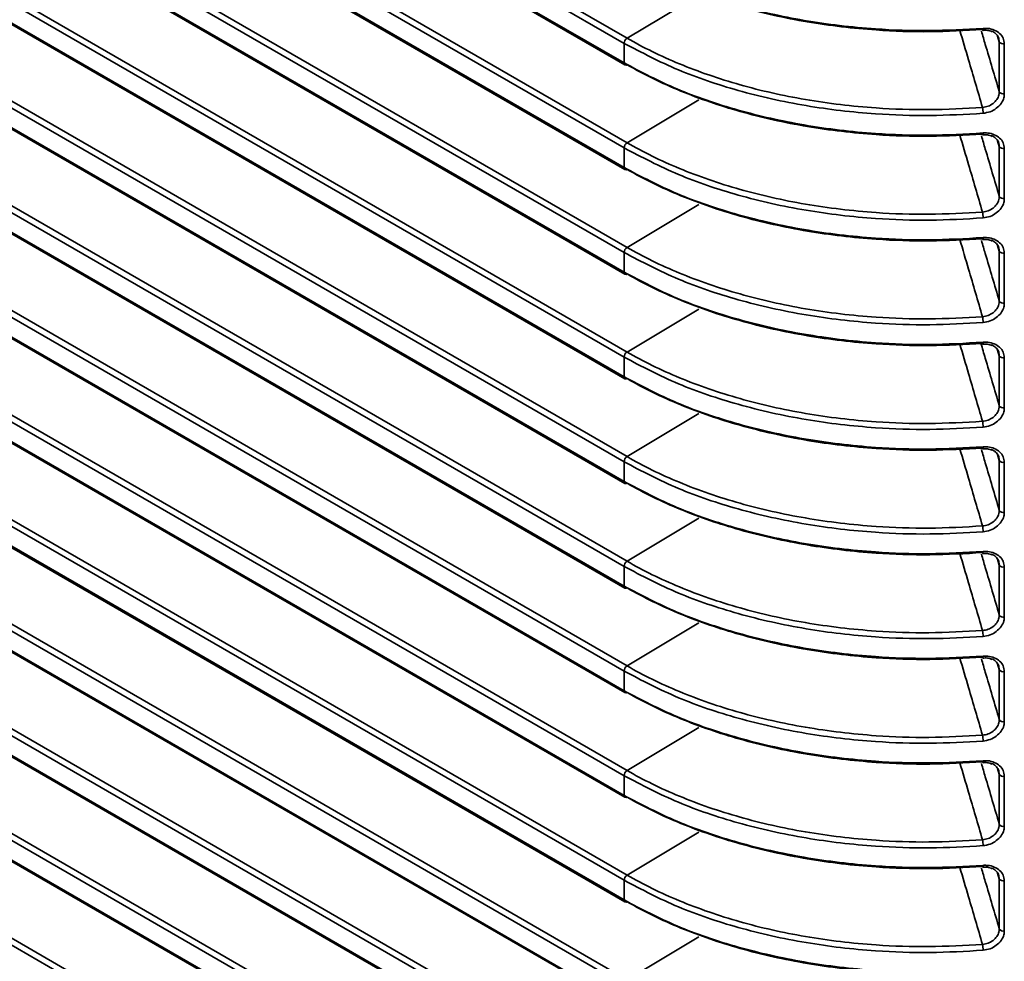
# Model space of a CAD drawing. Header units: millimetres. Extents: x 0 to 1118, y 0 to 864.
# Tile 7 of 250: x 179 to 194, y 141 to 154. Entities that reach past the tile are written whole.
import ezdxf

# ---------------------------------------------------------------- set-up
doc = ezdxf.new("R2010")
doc.units = ezdxf.units.MM

msp = doc.modelspace()

# ---------------------------------------------------------------- linework, layer by layer
at = {"color": 7, "linetype": 'Continuous', "lineweight": 35}
for p, q in [((104.336, 202.704), (188.305, 154.23)), ((188.261, 154.154), (104.292, 202.628)), ((104.292, 202.341), (188.261, 153.867)), ((104.305, 202.312), (188.274, 153.838)), ((188.261, 152.623), (104.292, 201.097)), ((104.336, 201.173), (188.305, 152.699)), ((106.759, 199.386), (188.261, 152.335)), ((106.985, 199.234), (188.274, 152.307)), ((104.336, 198.111), (188.305, 149.637)), ((188.261, 149.561), (104.292, 198.035)), ((188.261, 151.092), (107.142, 197.921)), ((107.298, 197.933), (188.305, 151.168)), ((104.292, 197.748), (188.261, 149.273)), ((104.305, 197.719), (188.274, 149.245)), ((106.977, 197.729), (188.261, 150.804)), ((107.013, 197.687), (188.274, 150.776)), ((188.261, 148.03), (104.292, 196.504)), ((104.336, 196.58), (188.305, 148.106)), ((104.292, 196.217), (188.261, 147.742)), ((104.305, 196.188), (188.274, 147.714)), ((104.336, 195.049), (188.305, 146.575)), ((188.261, 146.499), (104.292, 194.973)), ((104.292, 194.686), (188.261, 146.211)), ((104.305, 194.657), (188.274, 146.183)), ((104.336, 193.518), (188.305, 145.044)), ((188.261, 144.968), (104.292, 193.442)), ((104.292, 193.155), (188.261, 144.68)), ((104.305, 193.126), (188.274, 144.652)), ((188.261, 143.437), (104.292, 191.911)), ((104.336, 191.987), (188.305, 143.513)), ((104.292, 191.624), (188.261, 143.149)), ((104.305, 191.595), (188.274, 143.121)), ((104.336, 190.456), (188.305, 141.982)), ((188.261, 141.906), (104.292, 190.38)), ((104.292, 190.093), (188.261, 141.618)), ((104.305, 190.064), (188.274, 141.59)), ((188.261, 140.375), (104.292, 188.849)), ((104.336, 188.925), (188.305, 140.451)), ((104.292, 188.562), (188.261, 140.087)), ((104.305, 188.533), (188.274, 140.059)), ((188.261, 138.844), (104.292, 187.318)), ((104.336, 187.394), (188.305, 138.92)), ((104.292, 187.031), (188.261, 138.556)), ((104.305, 187.002), (188.274, 138.528)), ((104.336, 185.863), (188.305, 137.389)), ((188.261, 137.313), (104.292, 185.787)), ((104.292, 185.5), (188.261, 137.025)), ((104.305, 185.471), (188.274, 136.997)), ((147.194, 159.591), (185.198, 137.651)), ((185.22, 137.537), (147.085, 159.552)), ((189.358, 154.859), (188.305, 154.23)), ((193.755, 154.176), (193.729, 154.259)), ((188.261, 153.867), (188.261, 154.154)), ((193.755, 153.444), (193.755, 154.176)), ((193.828, 154.146), (193.828, 153.414)), ((189.358, 153.328), (188.305, 152.699)), ((193.755, 152.645), (193.729, 152.728)), ((188.261, 152.335), (188.261, 152.623)), ((193.755, 151.913), (193.755, 152.645)), ((193.828, 152.615), (193.828, 151.883)), ((189.358, 151.797), (188.305, 151.168)), ((188.261, 150.804), (188.261, 151.092)), ((193.755, 151.114), (193.729, 151.197)), ((193.755, 150.381), (193.755, 151.114)), ((193.828, 151.084), (193.828, 150.352)), ((189.358, 150.266), (188.305, 149.637)), ((193.755, 149.583), (193.729, 149.666)), ((188.261, 149.273), (188.261, 149.561)), ((193.755, 148.85), (193.755, 149.583)), ((193.828, 149.553), (193.828, 148.821)), ((189.358, 148.735), (188.305, 148.106)), ((193.755, 148.051), (193.729, 148.135)), ((193.755, 147.319), (193.755, 148.051)), ((188.261, 147.742), (188.261, 148.03)), ((193.828, 148.022), (193.828, 147.29)), ((189.358, 147.204), (188.305, 146.575)), ((193.755, 146.52), (193.729, 146.604)), ((188.261, 146.211), (188.261, 146.499)), ((193.755, 145.788), (193.755, 146.52)), ((193.828, 146.491), (193.828, 145.759)), ((189.358, 145.673), (188.305, 145.044)), ((193.755, 144.989), (193.729, 145.073)), ((188.261, 144.68), (188.261, 144.968)), ((193.755, 144.257), (193.755, 144.989)), ((193.828, 144.96), (193.828, 144.228)), ((189.358, 144.142), (188.305, 143.513)), ((188.261, 143.149), (188.261, 143.437)), ((193.755, 143.458), (193.729, 143.542)), ((193.755, 142.726), (193.755, 143.458)), ((193.828, 143.429), (193.828, 142.697)), ((189.358, 142.611), (188.305, 141.982)), ((193.755, 141.927), (193.729, 142.011)), ((188.261, 141.618), (188.261, 141.906)), ((193.755, 141.195), (193.755, 141.927)), ((193.828, 141.898), (193.828, 141.166)), ((189.358, 141.08), (188.305, 140.451))]:
    msp.add_line(p, q, dxfattribs=at)
at = {"color": 7, "linetype": 'Continuous', "lineweight": 35, "flags": 128}
for points in [[(193.517, 154.373), (193.517, 154.364), (193.516, 154.356), (193.516, 154.351), (193.515, 154.347), (193.513, 154.346), (193.513, 154.346)], [(193.513, 152.815), (193.513, 152.815), (193.515, 152.816), (193.516, 152.82), (193.516, 152.825), (193.517, 152.832), (193.517, 152.842)], [(193.517, 151.311), (193.517, 151.301), (193.516, 151.294), (193.516, 151.289), (193.515, 151.285), (193.513, 151.284), (193.513, 151.284)], [(193.517, 149.78), (193.517, 149.77), (193.516, 149.763), (193.516, 149.758), (193.515, 149.754), (193.513, 149.753), (193.513, 149.753)], [(193.513, 148.222), (193.513, 148.222), (193.515, 148.223), (193.516, 148.226), (193.516, 148.232), (193.517, 148.239), (193.517, 148.249)], [(193.513, 146.691), (193.513, 146.691), (193.515, 146.692), (193.516, 146.695), (193.516, 146.701), (193.517, 146.708), (193.517, 146.718)], [(193.513, 145.16), (193.513, 145.16), (193.515, 145.161), (193.516, 145.164), (193.516, 145.17), (193.517, 145.177), (193.517, 145.187)], [(193.513, 143.629), (193.513, 143.629), (193.515, 143.63), (193.516, 143.633), (193.516, 143.639), (193.517, 143.646), (193.517, 143.656)], [(193.513, 142.098), (193.513, 142.098), (193.515, 142.099), (193.516, 142.102), (193.516, 142.108), (193.517, 142.115), (193.517, 142.125)]]:
    msp.add_lwpolyline(points, dxfattribs=at)
at = {"color": 7, "linetype": 'Continuous', "lineweight": 35}
for centre, radius, start, end in [((193.525, 154.357), 0.0166, 183.5522, 222.793), ((188.358, 154.15), 0.0963, 123.2297, 177.3477), ((193.812, 154.213), 0.0681, 212.9373, 283.4706), ((188.291, 153.863), 0.03, 172.814, 235.8738), ((188.287, 153.866), 0.0309, 245.3602, 304.6041), ((193.812, 153.481), 0.0681, 212.9373, 283.4706), ((193.055, 153.13), 0.462, 0.0762, 10.7799), ((193.526, 152.826), 0.0168, 183.678, 222.5076), ((188.358, 152.619), 0.0963, 123.2297, 177.3477), ((193.812, 152.682), 0.0681, 212.9373, 283.4706), ((188.291, 152.332), 0.03, 172.814, 235.8738), ((188.287, 152.335), 0.0309, 245.3602, 304.6041), ((193.812, 151.95), 0.0681, 212.9373, 283.4706), ((193.055, 151.599), 0.462, 0.0762, 10.7799), ((193.525, 151.295), 0.0166, 183.5522, 222.793), ((188.358, 151.088), 0.0963, 123.2297, 177.3477), ((193.812, 151.151), 0.0681, 212.9373, 283.4706), ((188.291, 150.801), 0.03, 172.814, 235.8738), ((188.287, 150.804), 0.0309, 245.3602, 304.6041), ((193.812, 150.419), 0.0681, 212.9373, 283.4706), ((193.055, 150.068), 0.462, 0.0762, 10.7799), ((188.358, 149.557), 0.0963, 123.2297, 177.3477), ((193.525, 149.764), 0.0166, 183.5522, 222.793), ((193.812, 149.62), 0.0681, 212.9373, 283.4706), ((188.291, 149.27), 0.03, 172.814, 235.8738), ((188.287, 149.273), 0.0309, 245.3602, 304.6041), ((193.812, 148.888), 0.0681, 212.9373, 283.4706), ((193.055, 148.537), 0.462, 0.0762, 10.7799), ((193.526, 148.233), 0.0168, 183.678, 222.5076), ((188.358, 148.026), 0.0963, 123.2297, 177.3477), ((193.812, 148.089), 0.0681, 212.9373, 283.4706), ((188.291, 147.739), 0.03, 172.814, 235.8738), ((188.287, 147.742), 0.0309, 245.3602, 304.6041), ((193.812, 147.356), 0.0681, 212.9373, 283.4706), ((193.055, 147.006), 0.462, 0.0762, 10.7799), ((193.526, 146.702), 0.0168, 183.678, 222.5076), ((188.358, 146.495), 0.0963, 123.2297, 177.3477), ((193.812, 146.558), 0.0681, 212.9373, 283.4706), ((188.291, 146.208), 0.03, 172.814, 235.8738), ((188.287, 146.211), 0.0309, 245.3602, 304.6041), ((193.812, 145.825), 0.0681, 212.9373, 283.4706), ((193.055, 145.475), 0.462, 0.0762, 10.7799), ((193.526, 145.171), 0.0168, 183.678, 222.5076), ((188.358, 144.964), 0.0963, 123.2297, 177.3477), ((193.812, 145.027), 0.0681, 212.9373, 283.4706), ((188.291, 144.677), 0.03, 172.814, 235.8738), ((188.287, 144.68), 0.0309, 245.3602, 304.6041), ((193.812, 144.294), 0.0681, 212.9373, 283.4706), ((193.055, 143.944), 0.462, 0.0762, 10.7799), ((193.526, 143.64), 0.0168, 183.678, 222.5076), ((188.358, 143.433), 0.0963, 123.2297, 177.3477), ((193.812, 143.495), 0.0681, 212.9373, 283.4706), ((188.291, 143.146), 0.03, 172.814, 235.8738), ((188.287, 143.149), 0.0309, 245.3602, 304.6041), ((193.812, 142.763), 0.0681, 212.9373, 283.4706), ((193.055, 142.413), 0.462, 0.0762, 10.7799), ((193.526, 142.109), 0.0168, 183.678, 222.5076), ((188.358, 141.901), 0.0963, 123.2297, 177.3477), ((193.812, 141.964), 0.0681, 212.9373, 283.4706), ((188.291, 141.615), 0.03, 172.814, 235.8738), ((188.287, 141.618), 0.0309, 245.3602, 304.6041), ((193.812, 141.232), 0.0681, 212.9373, 283.4706), ((193.055, 140.882), 0.462, 0.0762, 10.7799)]:
    msp.add_arc(centre, radius, start, end, dxfattribs=at)
for points, knots in [([(188.261, 155.398), (188.512, 155.266), (189.021, 154.998), (189.919, 154.695), (190.9, 154.472), (191.847, 154.36), (192.73, 154.328), (193.253, 154.358), (193.517, 154.373)], [0, 0, 0, 0, 0.176962, 0.35883, 0.539613, 0.725638, 0.861726, 1, 1, 1, 1]), ([(193.509, 154.356), (193.252, 154.342), (192.734, 154.313), (191.869, 154.344), (190.927, 154.453), (189.962, 154.67), (189.071, 154.976), (188.548, 155.231), (188.305, 155.372), (188.305, 155.372)], [0, 0, 0, 0, 0.136094, 0.274372, 0.455156, 0.641179, 0.818136, 0.999997, 1, 1, 1, 1]), ([(193.509, 153.216), (193.441, 153.449), (193.33, 153.826), (193.22, 154.2), (193.177, 154.343)], [0, 0, 0, 0, 0.61698, 1, 1, 1, 1]), ([(193.493, 154.332), (193.512, 154.267), (193.599, 153.973), (193.687, 153.676), (193.755, 153.444)], [0, 0, 0, 0, 0.218113, 1, 1, 1, 1]), ([(193.513, 154.344), (193.536, 154.345), (193.587, 154.349), (193.628, 154.332), (193.651, 154.323)], [0, 0, 0, 0, 0.4613686, 1, 1, 1, 1]), ([(193.517, 154.373), (193.54, 154.373), (193.598, 154.375), (193.685, 154.352), (193.764, 154.302), (193.818, 154.231), (193.825, 154.175), (193.828, 154.146)], [0, 0, 0, 0, 0.141134, 0.356492, 0.571563, 0.786006, 1, 1, 1, 1]), ([(193.755, 154.176), (193.752, 154.198), (193.747, 154.243), (193.706, 154.3), (193.663, 154.323), (193.643, 154.334)], [0, 0, 0, 0, 0.338751, 0.677489, 1, 1, 1, 1]), ([(193.517, 153.13), (193.257, 153.115), (192.734, 153.086), (191.861, 153.116), (190.91, 153.227), (189.936, 153.446), (189.029, 153.752), (188.52, 154.019), (188.261, 154.154)], [0, 0, 0, 0, 0.136087, 0.274362, 0.455144, 0.64117, 0.818132, 1, 1, 1, 1]), ([(188.305, 154.23), (188.305, 154.23), (188.542, 154.093), (189.063, 153.838), (189.944, 153.534), (190.917, 153.314), (191.855, 153.203), (192.729, 153.172), (193.248, 153.201), (193.509, 153.216)], [0, 0, 0, 0, 0.000003, 0.176959, 0.358821, 0.539604, 0.725628, 0.861722, 1, 1, 1, 1]), ([(188.261, 153.867), (188.512, 153.735), (189.021, 153.467), (189.919, 153.164), (190.9, 152.941), (191.847, 152.829), (192.73, 152.797), (193.253, 152.827), (193.517, 152.842)], [0, 0, 0, 0, 0.176962, 0.35883, 0.539613, 0.725638, 0.861726, 1, 1, 1, 1]), ([(193.509, 152.825), (193.252, 152.811), (192.734, 152.782), (191.869, 152.813), (190.927, 152.922), (189.962, 153.139), (189.071, 153.445), (188.548, 153.7), (188.305, 153.841), (188.305, 153.841)], [0, 0, 0, 0, 0.136094, 0.274372, 0.455156, 0.641179, 0.818136, 0.999997, 1, 1, 1, 1]), ([(193.509, 153.216), (193.537, 153.22), (193.592, 153.229), (193.666, 153.271), (193.722, 153.329), (193.751, 153.39), (193.754, 153.428), (193.755, 153.444)], [0, 0, 0, 0, 0.214295, 0.428548, 0.642846, 0.857571, 1, 1, 1, 1]), ([(193.828, 153.414), (193.827, 153.395), (193.823, 153.347), (193.785, 153.271), (193.715, 153.2), (193.622, 153.147), (193.552, 153.136), (193.517, 153.13)], [0, 0, 0, 0, 0.141717, 0.35566, 0.569846, 0.784702, 1, 1, 1, 1]), ([(193.509, 151.685), (193.441, 151.918), (193.33, 152.295), (193.22, 152.669), (193.177, 152.812)], [0, 0, 0, 0, 0.61698, 1, 1, 1, 1]), ([(193.513, 152.813), (193.536, 152.814), (193.587, 152.818), (193.628, 152.801), (193.651, 152.792)], [0, 0, 0, 0, 0.461288, 1, 1, 1, 1]), ([(193.517, 152.842), (193.54, 152.842), (193.598, 152.844), (193.685, 152.821), (193.764, 152.771), (193.818, 152.7), (193.825, 152.644), (193.828, 152.615)], [0, 0, 0, 0, 0.141134, 0.356492, 0.571563, 0.786006, 1, 1, 1, 1]), ([(193.755, 152.645), (193.752, 152.667), (193.747, 152.712), (193.706, 152.769), (193.663, 152.792), (193.643, 152.803)], [0, 0, 0, 0, 0.338751, 0.677489, 1, 1, 1, 1]), ([(188.305, 152.699), (188.305, 152.699), (188.542, 152.562), (189.063, 152.307), (189.944, 152.003), (190.917, 151.783), (191.855, 151.672), (192.729, 151.641), (193.248, 151.67), (193.509, 151.685)], [0, 0, 0, 0, 0.000003, 0.176959, 0.358821, 0.539604, 0.725628, 0.861722, 1, 1, 1, 1]), ([(193.493, 152.801), (193.512, 152.736), (193.599, 152.442), (193.687, 152.145), (193.755, 151.913)], [0, 0, 0, 0, 0.2181037, 1, 1, 1, 1]), ([(193.517, 151.599), (193.257, 151.584), (192.734, 151.555), (191.861, 151.585), (190.91, 151.696), (189.936, 151.915), (189.029, 152.221), (188.52, 152.488), (188.261, 152.623)], [0, 0, 0, 0, 0.1360872, 0.2743616, 0.4551445, 0.6411701, 0.8181318, 1, 1, 1, 1]), ([(188.261, 152.335), (188.512, 152.204), (189.021, 151.936), (189.919, 151.633), (190.9, 151.41), (191.847, 151.298), (192.73, 151.266), (193.253, 151.296), (193.517, 151.311)], [0, 0, 0, 0, 0.176962, 0.35883, 0.539613, 0.725638, 0.861726, 1, 1, 1, 1]), ([(193.509, 151.294), (193.252, 151.28), (192.734, 151.251), (191.869, 151.282), (190.927, 151.391), (189.962, 151.608), (189.071, 151.914), (188.548, 152.169), (188.305, 152.31), (188.305, 152.31)], [0, 0, 0, 0, 0.136094, 0.274372, 0.455156, 0.641179, 0.818136, 0.999997, 1, 1, 1, 1]), ([(193.509, 151.685), (193.537, 151.689), (193.592, 151.698), (193.666, 151.74), (193.722, 151.798), (193.751, 151.859), (193.754, 151.897), (193.755, 151.913)], [0, 0, 0, 0, 0.214295, 0.428548, 0.642846, 0.857571, 1, 1, 1, 1]), ([(193.828, 151.883), (193.827, 151.864), (193.823, 151.816), (193.785, 151.74), (193.715, 151.669), (193.622, 151.616), (193.552, 151.605), (193.517, 151.599)], [0, 0, 0, 0, 0.141717, 0.35566, 0.569846, 0.784702, 1, 1, 1, 1]), ([(193.509, 150.154), (193.441, 150.387), (193.33, 150.764), (193.22, 151.138), (193.177, 151.281)], [0, 0, 0, 0, 0.61698, 1, 1, 1, 1]), ([(193.493, 151.27), (193.512, 151.205), (193.599, 150.911), (193.687, 150.614), (193.755, 150.381)], [0, 0, 0, 0, 0.218113, 1, 1, 1, 1]), ([(193.513, 151.282), (193.536, 151.283), (193.587, 151.287), (193.628, 151.27), (193.651, 151.261)], [0, 0, 0, 0, 0.461369, 1, 1, 1, 1]), ([(193.517, 151.311), (193.54, 151.311), (193.598, 151.313), (193.685, 151.29), (193.764, 151.24), (193.818, 151.169), (193.825, 151.113), (193.828, 151.084)], [0, 0, 0, 0, 0.141134, 0.356492, 0.571563, 0.786006, 1, 1, 1, 1]), ([(193.755, 151.114), (193.752, 151.136), (193.747, 151.181), (193.706, 151.238), (193.663, 151.261), (193.643, 151.272)], [0, 0, 0, 0, 0.338751, 0.677489, 1, 1, 1, 1]), ([(193.517, 150.068), (193.257, 150.053), (192.734, 150.024), (191.861, 150.054), (190.91, 150.165), (189.936, 150.384), (189.029, 150.69), (188.52, 150.957), (188.261, 151.092)], [0, 0, 0, 0, 0.136087, 0.274362, 0.455144, 0.64117, 0.818132, 1, 1, 1, 1]), ([(188.305, 151.168), (188.305, 151.168), (188.542, 151.031), (189.063, 150.776), (189.944, 150.472), (190.917, 150.252), (191.855, 150.141), (192.729, 150.11), (193.248, 150.139), (193.509, 150.154)], [0, 0, 0, 0, 0.0000026, 0.1769594, 0.3588206, 0.5396043, 0.7256276, 0.8617217, 1, 1, 1, 1]), ([(188.261, 150.804), (188.512, 150.673), (189.021, 150.405), (189.919, 150.102), (190.9, 149.879), (191.847, 149.767), (192.73, 149.735), (193.253, 149.765), (193.517, 149.78)], [0, 0, 0, 0, 0.176962, 0.35883, 0.539613, 0.725638, 0.861726, 1, 1, 1, 1]), ([(193.509, 149.763), (193.252, 149.749), (192.734, 149.72), (191.869, 149.75), (190.927, 149.86), (189.962, 150.077), (189.071, 150.383), (188.548, 150.638), (188.305, 150.779), (188.305, 150.779)], [0, 0, 0, 0, 0.136094, 0.274372, 0.455156, 0.641179, 0.818136, 0.999997, 1, 1, 1, 1]), ([(193.509, 150.154), (193.537, 150.158), (193.592, 150.167), (193.666, 150.209), (193.722, 150.267), (193.751, 150.328), (193.754, 150.366), (193.755, 150.381)], [0, 0, 0, 0, 0.214295, 0.428548, 0.642846, 0.857571, 1, 1, 1, 1]), ([(193.828, 150.352), (193.827, 150.333), (193.823, 150.285), (193.785, 150.209), (193.715, 150.138), (193.622, 150.085), (193.552, 150.074), (193.517, 150.068)], [0, 0, 0, 0, 0.141717, 0.35566, 0.569846, 0.784702, 1, 1, 1, 1]), ([(193.517, 149.78), (193.54, 149.78), (193.598, 149.782), (193.685, 149.759), (193.764, 149.709), (193.818, 149.638), (193.825, 149.582), (193.828, 149.553)], [0, 0, 0, 0, 0.141134, 0.356492, 0.571563, 0.786006, 1, 1, 1, 1]), ([(188.305, 149.637), (188.305, 149.637), (188.542, 149.5), (189.063, 149.245), (189.944, 148.941), (190.917, 148.721), (191.855, 148.61), (192.729, 148.579), (193.248, 148.608), (193.509, 148.623)], [0, 0, 0, 0, 0.000003, 0.176959, 0.358821, 0.539604, 0.725628, 0.861722, 1, 1, 1, 1]), ([(193.509, 148.623), (193.441, 148.856), (193.33, 149.233), (193.22, 149.607), (193.177, 149.75)], [0, 0, 0, 0, 0.61698, 1, 1, 1, 1]), ([(193.486, 149.762), (193.507, 149.69), (193.597, 149.388), (193.687, 149.083), (193.755, 148.85)], [0, 0, 0, 0, 0.238605, 1, 1, 1, 1]), ([(193.513, 149.751), (193.536, 149.752), (193.587, 149.756), (193.628, 149.739), (193.651, 149.73)], [0, 0, 0, 0, 0.461369, 1, 1, 1, 1]), ([(193.755, 149.583), (193.752, 149.605), (193.747, 149.65), (193.706, 149.707), (193.663, 149.73), (193.643, 149.741)], [0, 0, 0, 0, 0.338751, 0.677489, 1, 1, 1, 1]), ([(193.517, 148.537), (193.257, 148.522), (192.734, 148.493), (191.861, 148.523), (190.91, 148.634), (189.936, 148.853), (189.029, 149.159), (188.52, 149.426), (188.261, 149.561)], [0, 0, 0, 0, 0.1360872, 0.2743616, 0.4551445, 0.6411701, 0.8181318, 1, 1, 1, 1]), ([(188.261, 149.273), (188.512, 149.142), (189.021, 148.874), (189.919, 148.571), (190.9, 148.348), (191.847, 148.236), (192.73, 148.204), (193.253, 148.234), (193.517, 148.249)], [0, 0, 0, 0, 0.176962, 0.35883, 0.539613, 0.725638, 0.861726, 1, 1, 1, 1]), ([(193.509, 148.232), (193.252, 148.218), (192.734, 148.189), (191.869, 148.219), (190.927, 148.329), (189.962, 148.546), (189.071, 148.852), (188.548, 149.107), (188.305, 149.247), (188.305, 149.247)], [0, 0, 0, 0, 0.136094, 0.274372, 0.455156, 0.641179, 0.818136, 0.999997, 1, 1, 1, 1]), ([(193.509, 148.623), (193.537, 148.627), (193.592, 148.636), (193.666, 148.678), (193.722, 148.736), (193.751, 148.797), (193.754, 148.835), (193.755, 148.85)], [0, 0, 0, 0, 0.214295, 0.428548, 0.642846, 0.857571, 1, 1, 1, 1]), ([(193.828, 148.821), (193.827, 148.802), (193.823, 148.754), (193.785, 148.678), (193.715, 148.607), (193.622, 148.554), (193.552, 148.543), (193.517, 148.537)], [0, 0, 0, 0, 0.141717, 0.35566, 0.569846, 0.784702, 1, 1, 1, 1]), ([(193.509, 147.092), (193.441, 147.325), (193.33, 147.702), (193.22, 148.076), (193.177, 148.219)], [0, 0, 0, 0, 0.61698, 1, 1, 1, 1]), ([(193.493, 148.208), (193.512, 148.143), (193.599, 147.849), (193.687, 147.552), (193.755, 147.319)], [0, 0, 0, 0, 0.2181037, 1, 1, 1, 1]), ([(193.513, 148.22), (193.536, 148.221), (193.587, 148.225), (193.628, 148.208), (193.651, 148.199)], [0, 0, 0, 0, 0.461288, 1, 1, 1, 1]), ([(193.517, 148.249), (193.54, 148.249), (193.598, 148.251), (193.685, 148.228), (193.764, 148.178), (193.818, 148.107), (193.825, 148.051), (193.828, 148.022)], [0, 0, 0, 0, 0.141134, 0.356492, 0.571563, 0.786006, 1, 1, 1, 1]), ([(193.755, 148.051), (193.752, 148.074), (193.747, 148.119), (193.706, 148.176), (193.663, 148.199), (193.643, 148.21)], [0, 0, 0, 0, 0.338751, 0.677489, 1, 1, 1, 1]), ([(188.305, 148.106), (188.305, 148.106), (188.542, 147.969), (189.063, 147.714), (189.944, 147.409), (190.917, 147.19), (191.855, 147.079), (192.729, 147.048), (193.248, 147.077), (193.509, 147.092)], [0, 0, 0, 0, 0.000003, 0.176959, 0.358821, 0.539604, 0.725628, 0.861722, 1, 1, 1, 1]), ([(193.517, 147.006), (193.257, 146.991), (192.734, 146.962), (191.861, 146.992), (190.91, 147.103), (189.936, 147.322), (189.029, 147.627), (188.52, 147.895), (188.261, 148.03)], [0, 0, 0, 0, 0.136087, 0.274362, 0.455144, 0.64117, 0.818132, 1, 1, 1, 1]), ([(188.261, 147.742), (188.512, 147.611), (189.021, 147.343), (189.919, 147.04), (190.9, 146.817), (191.847, 146.705), (192.73, 146.673), (193.253, 146.703), (193.517, 146.718)], [0, 0, 0, 0, 0.176962, 0.35883, 0.539613, 0.725638, 0.861726, 1, 1, 1, 1]), ([(193.509, 146.701), (193.252, 146.687), (192.734, 146.658), (191.869, 146.688), (190.927, 146.798), (189.962, 147.015), (189.071, 147.321), (188.548, 147.576), (188.305, 147.716), (188.305, 147.716)], [0, 0, 0, 0, 0.136094, 0.274372, 0.455156, 0.641179, 0.818136, 0.999997, 1, 1, 1, 1]), ([(193.509, 147.092), (193.537, 147.096), (193.592, 147.105), (193.666, 147.147), (193.722, 147.205), (193.751, 147.266), (193.754, 147.304), (193.755, 147.319)], [0, 0, 0, 0, 0.2142945, 0.4285483, 0.6428465, 0.857571, 1, 1, 1, 1]), ([(193.828, 147.29), (193.827, 147.271), (193.823, 147.223), (193.785, 147.147), (193.715, 147.076), (193.622, 147.023), (193.552, 147.012), (193.517, 147.006)], [0, 0, 0, 0, 0.141717, 0.35566, 0.569846, 0.784702, 1, 1, 1, 1]), ([(193.509, 145.561), (193.441, 145.794), (193.33, 146.171), (193.22, 146.545), (193.177, 146.688)], [0, 0, 0, 0, 0.61698, 1, 1, 1, 1]), ([(193.493, 146.677), (193.512, 146.612), (193.599, 146.318), (193.687, 146.021), (193.755, 145.788)], [0, 0, 0, 0, 0.218104, 1, 1, 1, 1]), ([(193.513, 146.689), (193.536, 146.69), (193.587, 146.694), (193.628, 146.677), (193.651, 146.668)], [0, 0, 0, 0, 0.4612884, 1, 1, 1, 1]), ([(193.517, 146.718), (193.54, 146.718), (193.598, 146.72), (193.685, 146.697), (193.764, 146.647), (193.818, 146.576), (193.825, 146.52), (193.828, 146.491)], [0, 0, 0, 0, 0.141134, 0.356492, 0.571563, 0.786006, 1, 1, 1, 1]), ([(193.755, 146.52), (193.752, 146.543), (193.747, 146.588), (193.706, 146.645), (193.663, 146.668), (193.643, 146.679)], [0, 0, 0, 0, 0.338751, 0.677489, 1, 1, 1, 1]), ([(193.517, 145.475), (193.257, 145.46), (192.734, 145.431), (191.861, 145.461), (190.91, 145.572), (189.936, 145.791), (189.029, 146.096), (188.52, 146.364), (188.261, 146.499)], [0, 0, 0, 0, 0.136087, 0.274362, 0.455144, 0.64117, 0.818132, 1, 1, 1, 1]), ([(188.305, 146.575), (188.305, 146.575), (188.542, 146.438), (189.063, 146.183), (189.944, 145.878), (190.917, 145.659), (191.855, 145.548), (192.729, 145.517), (193.248, 145.546), (193.509, 145.561)], [0, 0, 0, 0, 0.000003, 0.176959, 0.358821, 0.539604, 0.725628, 0.861722, 1, 1, 1, 1]), ([(188.261, 146.211), (188.512, 146.08), (189.021, 145.812), (189.919, 145.509), (190.9, 145.286), (191.847, 145.174), (192.73, 145.142), (193.253, 145.172), (193.517, 145.187)], [0, 0, 0, 0, 0.176962, 0.35883, 0.539613, 0.725638, 0.861726, 1, 1, 1, 1]), ([(193.509, 145.17), (193.252, 145.156), (192.734, 145.127), (191.869, 145.157), (190.927, 145.267), (189.962, 145.484), (189.071, 145.79), (188.548, 146.045), (188.305, 146.185), (188.305, 146.185)], [0, 0, 0, 0, 0.136094, 0.274372, 0.455156, 0.641179, 0.818136, 0.999997, 1, 1, 1, 1]), ([(193.509, 145.561), (193.537, 145.565), (193.592, 145.574), (193.666, 145.616), (193.722, 145.674), (193.751, 145.735), (193.754, 145.773), (193.755, 145.788)], [0, 0, 0, 0, 0.214295, 0.428548, 0.642846, 0.857571, 1, 1, 1, 1]), ([(193.828, 145.759), (193.827, 145.74), (193.823, 145.692), (193.785, 145.616), (193.715, 145.545), (193.622, 145.492), (193.552, 145.481), (193.517, 145.475)], [0, 0, 0, 0, 0.141717, 0.35566, 0.569846, 0.784702, 1, 1, 1, 1]), ([(193.517, 145.187), (193.54, 145.187), (193.598, 145.189), (193.685, 145.166), (193.764, 145.116), (193.818, 145.045), (193.825, 144.989), (193.828, 144.96)], [0, 0, 0, 0, 0.141134, 0.356492, 0.571563, 0.786006, 1, 1, 1, 1]), ([(188.305, 145.044), (188.305, 145.044), (188.542, 144.907), (189.063, 144.652), (189.944, 144.347), (190.917, 144.128), (191.855, 144.017), (192.729, 143.986), (193.248, 144.015), (193.509, 144.03)], [0, 0, 0, 0, 0.0000026, 0.1769594, 0.3588206, 0.5396043, 0.7256276, 0.8617217, 1, 1, 1, 1]), ([(193.509, 144.03), (193.441, 144.263), (193.33, 144.64), (193.22, 145.014), (193.177, 145.157)], [0, 0, 0, 0, 0.61698, 1, 1, 1, 1]), ([(193.493, 145.146), (193.512, 145.081), (193.599, 144.787), (193.687, 144.49), (193.755, 144.257)], [0, 0, 0, 0, 0.218104, 1, 1, 1, 1]), ([(193.513, 145.158), (193.536, 145.159), (193.587, 145.163), (193.628, 145.146), (193.651, 145.137)], [0, 0, 0, 0, 0.461288, 1, 1, 1, 1]), ([(193.755, 144.989), (193.752, 145.012), (193.747, 145.057), (193.706, 145.114), (193.663, 145.137), (193.643, 145.148)], [0, 0, 0, 0, 0.338751, 0.677489, 1, 1, 1, 1]), ([(193.517, 143.944), (193.257, 143.929), (192.734, 143.9), (191.861, 143.93), (190.91, 144.041), (189.936, 144.26), (189.029, 144.565), (188.52, 144.833), (188.261, 144.968)], [0, 0, 0, 0, 0.136087, 0.274362, 0.455144, 0.64117, 0.818132, 1, 1, 1, 1]), ([(188.261, 144.68), (188.512, 144.549), (189.021, 144.281), (189.919, 143.978), (190.9, 143.755), (191.847, 143.643), (192.73, 143.611), (193.253, 143.641), (193.517, 143.656)], [0, 0, 0, 0, 0.176962, 0.35883, 0.539613, 0.725638, 0.861726, 1, 1, 1, 1]), ([(193.509, 143.639), (193.252, 143.625), (192.734, 143.596), (191.869, 143.626), (190.927, 143.736), (189.962, 143.953), (189.071, 144.259), (188.548, 144.514), (188.305, 144.654), (188.305, 144.654)], [0, 0, 0, 0, 0.1360943, 0.2743724, 0.4551563, 0.6411794, 0.8181362, 0.9999974, 1, 1, 1, 1]), ([(193.509, 144.03), (193.537, 144.034), (193.592, 144.043), (193.666, 144.085), (193.722, 144.143), (193.751, 144.204), (193.754, 144.242), (193.755, 144.257)], [0, 0, 0, 0, 0.214295, 0.428548, 0.642846, 0.857571, 1, 1, 1, 1]), ([(193.828, 144.228), (193.827, 144.209), (193.823, 144.161), (193.785, 144.085), (193.715, 144.014), (193.622, 143.961), (193.552, 143.95), (193.517, 143.944)], [0, 0, 0, 0, 0.141717, 0.35566, 0.569846, 0.784702, 1, 1, 1, 1]), ([(193.509, 142.499), (193.441, 142.732), (193.33, 143.109), (193.22, 143.483), (193.177, 143.626)], [0, 0, 0, 0, 0.6169801, 1, 1, 1, 1]), ([(193.493, 143.615), (193.512, 143.55), (193.599, 143.256), (193.687, 142.959), (193.755, 142.726)], [0, 0, 0, 0, 0.218104, 1, 1, 1, 1]), ([(193.513, 143.627), (193.536, 143.628), (193.587, 143.632), (193.628, 143.615), (193.651, 143.606)], [0, 0, 0, 0, 0.461288, 1, 1, 1, 1]), ([(193.517, 143.656), (193.54, 143.656), (193.598, 143.658), (193.685, 143.635), (193.764, 143.585), (193.818, 143.514), (193.825, 143.458), (193.828, 143.429)], [0, 0, 0, 0, 0.141134, 0.356492, 0.571563, 0.786006, 1, 1, 1, 1]), ([(193.755, 143.458), (193.752, 143.481), (193.747, 143.526), (193.706, 143.583), (193.663, 143.606), (193.643, 143.617)], [0, 0, 0, 0, 0.338751, 0.677489, 1, 1, 1, 1]), ([(193.517, 142.413), (193.257, 142.398), (192.734, 142.369), (191.861, 142.399), (190.91, 142.51), (189.936, 142.729), (189.029, 143.034), (188.52, 143.302), (188.261, 143.437)], [0, 0, 0, 0, 0.136087, 0.274362, 0.455144, 0.64117, 0.818132, 1, 1, 1, 1]), ([(188.305, 143.513), (188.305, 143.513), (188.542, 143.376), (189.063, 143.121), (189.944, 142.816), (190.917, 142.597), (191.855, 142.486), (192.729, 142.455), (193.248, 142.484), (193.509, 142.499)], [0, 0, 0, 0, 0.000003, 0.176959, 0.358821, 0.539604, 0.725628, 0.861722, 1, 1, 1, 1]), ([(188.261, 143.149), (188.512, 143.018), (189.021, 142.75), (189.919, 142.447), (190.9, 142.224), (191.847, 142.112), (192.73, 142.08), (193.253, 142.11), (193.517, 142.125)], [0, 0, 0, 0, 0.176962, 0.35883, 0.539613, 0.725638, 0.861726, 1, 1, 1, 1]), ([(193.509, 142.108), (193.252, 142.094), (192.734, 142.065), (191.869, 142.095), (190.927, 142.205), (189.962, 142.422), (189.071, 142.728), (188.548, 142.983), (188.305, 143.123), (188.305, 143.123)], [0, 0, 0, 0, 0.136094, 0.274372, 0.455156, 0.641179, 0.818136, 0.999997, 1, 1, 1, 1]), ([(193.509, 142.499), (193.537, 142.503), (193.592, 142.512), (193.666, 142.554), (193.722, 142.612), (193.751, 142.672), (193.754, 142.711), (193.755, 142.726)], [0, 0, 0, 0, 0.214295, 0.428548, 0.642846, 0.857571, 1, 1, 1, 1]), ([(193.828, 142.697), (193.827, 142.678), (193.823, 142.63), (193.785, 142.554), (193.715, 142.483), (193.622, 142.43), (193.552, 142.419), (193.517, 142.413)], [0, 0, 0, 0, 0.141717, 0.35566, 0.569846, 0.784702, 1, 1, 1, 1]), ([(193.509, 140.968), (193.441, 141.201), (193.33, 141.578), (193.22, 141.952), (193.177, 142.095)], [0, 0, 0, 0, 0.61698, 1, 1, 1, 1]), ([(193.493, 142.084), (193.512, 142.019), (193.599, 141.725), (193.687, 141.428), (193.755, 141.195)], [0, 0, 0, 0, 0.218104, 1, 1, 1, 1]), ([(193.513, 142.096), (193.536, 142.097), (193.587, 142.101), (193.628, 142.084), (193.651, 142.075)], [0, 0, 0, 0, 0.461288, 1, 1, 1, 1]), ([(193.517, 142.125), (193.54, 142.125), (193.598, 142.127), (193.685, 142.104), (193.764, 142.054), (193.818, 141.983), (193.825, 141.927), (193.828, 141.898)], [0, 0, 0, 0, 0.141134, 0.356492, 0.571563, 0.786006, 1, 1, 1, 1]), ([(193.755, 141.927), (193.752, 141.95), (193.747, 141.995), (193.706, 142.052), (193.663, 142.075), (193.643, 142.086)], [0, 0, 0, 0, 0.338751, 0.677489, 1, 1, 1, 1]), ([(193.517, 140.882), (193.257, 140.867), (192.734, 140.838), (191.861, 140.868), (190.91, 140.979), (189.936, 141.198), (189.029, 141.503), (188.52, 141.771), (188.261, 141.906)], [0, 0, 0, 0, 0.136087, 0.274362, 0.455144, 0.64117, 0.818132, 1, 1, 1, 1]), ([(188.305, 141.982), (188.305, 141.982), (188.542, 141.845), (189.063, 141.59), (189.944, 141.285), (190.917, 141.066), (191.855, 140.955), (192.729, 140.924), (193.248, 140.953), (193.509, 140.968)], [0, 0, 0, 0, 0.000003, 0.176959, 0.358821, 0.539604, 0.725628, 0.861722, 1, 1, 1, 1]), ([(188.261, 141.618), (188.512, 141.487), (189.021, 141.219), (189.919, 140.916), (190.9, 140.693), (191.847, 140.581), (192.73, 140.549), (193.253, 140.579), (193.517, 140.594)], [0, 0, 0, 0, 0.176962, 0.35883, 0.539613, 0.725638, 0.861726, 1, 1, 1, 1]), ([(193.509, 140.577), (193.252, 140.563), (192.734, 140.534), (191.869, 140.564), (190.927, 140.674), (189.962, 140.891), (189.071, 141.197), (188.548, 141.452), (188.305, 141.592), (188.305, 141.592)], [0, 0, 0, 0, 0.136094, 0.274372, 0.455156, 0.641179, 0.818136, 0.999997, 1, 1, 1, 1]), ([(193.509, 140.968), (193.537, 140.972), (193.592, 140.981), (193.666, 141.023), (193.722, 141.081), (193.751, 141.141), (193.754, 141.18), (193.755, 141.195)], [0, 0, 0, 0, 0.214295, 0.428548, 0.642846, 0.857571, 1, 1, 1, 1]), ([(193.828, 141.166), (193.827, 141.147), (193.823, 141.099), (193.785, 141.023), (193.715, 140.952), (193.622, 140.899), (193.552, 140.888), (193.517, 140.882)], [0, 0, 0, 0, 0.141717, 0.35566, 0.569846, 0.784702, 1, 1, 1, 1])]:
    msp.add_open_spline(points, degree=3, knots=knots, dxfattribs=at)

doc.saveas('drawing.dxf')
